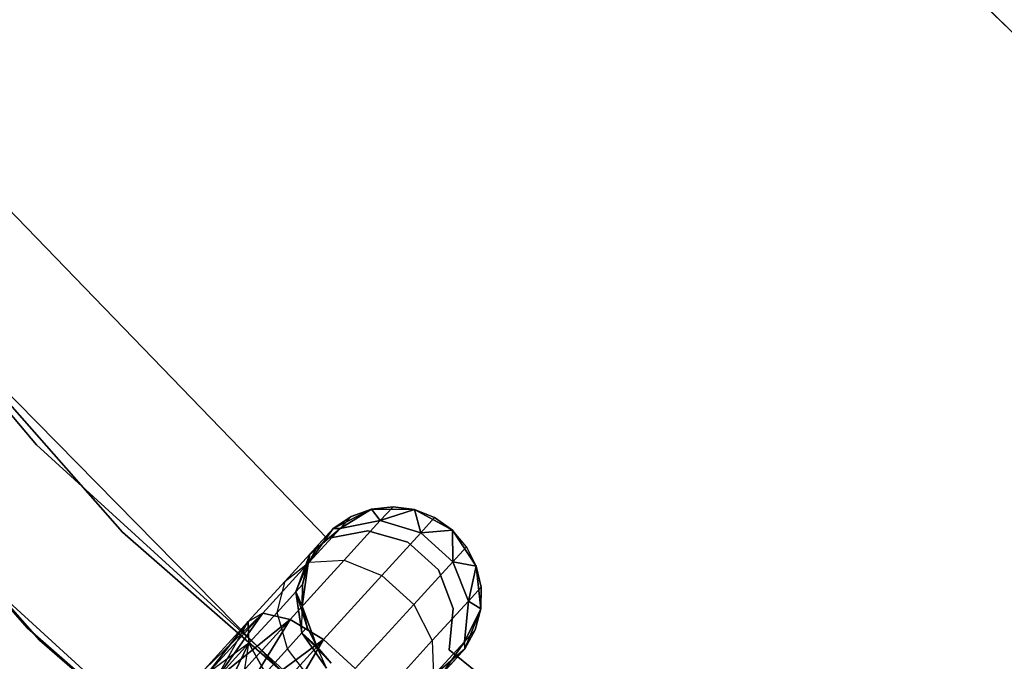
# Model space of a CAD drawing. Extents: x -91 to 91, y -91 to 262.
# Tile 31 of 256: x -44.88 to -33.93, y -45.38 to -38.25. Entities that reach past the tile are written whole.
import ezdxf

# ---------------------------------------------------------------- set-up
doc = ezdxf.new("R2010")
doc.units = 0
doc.header["$LTSCALE"] = 25.4
doc.layers.get('0').update_dxf_attribs({"linetype": 'CONTINUOUS'})

# ---------------------------------------------------------------- blocks, each defined once
blk = doc.blocks.new('ETE0_STL_1')
at = {"color": 0}
for p, q in [((-38.181, -34.187, 162.508), (-32.927, -39.273, 162.508)), ((-32.927, -39.273, 164.508), (-38.181, -34.187, 164.508)), ((-32.927, -39.273, 164.508), (-38.181, -34.187, 164.508)), ((-38.181, -34.187, 162.508), (-32.927, -39.273, 162.508)), ((-44.687, -42.978, 330.508), (-49.914, -36.777, 330.508)), ((-49.914, -36.777, 321.008), (-44.687, -42.978, 321.008)), ((-49.914, -36.777, 321.008), (-44.687, -42.978, 321.008)), ((-44.687, -42.978, 330.508), (-49.914, -36.777, 330.508)), ((-49.095, -37.864, 159.5), (-43.733, -43.948, 159.5)), ((-43.733, -43.948, 169), (-49.095, -37.864, 169)), ((-43.733, -43.948, 169), (-49.095, -37.864, 169)), ((-49.095, -37.864, 159.5), (-43.733, -43.948, 159.5)), ((-44.791, -45.011, 159.5), (-50.283, -38.78, 159.5)), ((-50.283, -38.78, 169), (-44.791, -45.011, 169)), ((-44.791, -45.011, 159.5), (-50.283, -38.78, 159.5)), ((-50.283, -38.78, 169), (-44.791, -45.011, 169)), ((-50.165, -38.933, 158.5), (-44.654, -45.148, 158.5)), ((-44.654, -45.148, 159.5), (-50.165, -38.933, 159.5)), ((-50.165, -38.933, 158.5), (-44.654, -45.148, 158.5)), ((-44.654, -45.148, 159.5), (-50.165, -38.933, 159.5)), ((-41.456, -44.018, 164.508), (-45.359, -39.984, 164.508)), ((-45.359, -39.984, 162.508), (-41.456, -44.018, 162.508)), ((-45.359, -39.984, 162.508), (-41.456, -44.018, 162.508)), ((-41.456, -44.018, 164.508), (-45.359, -39.984, 164.508)), ((-46.907, -40.467, 327.508), (-41.224, -46.243, 327.508)), ((-41.224, -46.243, 328.508), (-46.907, -40.467, 328.508)), ((-46.907, -40.467, 327.508), (-41.224, -46.243, 327.508)), ((-41.224, -46.243, 328.508), (-46.907, -40.467, 328.508)), ((-38.695, -48.443, 330.508), (-44.687, -42.978, 330.508)), ((-44.687, -42.978, 321.008), (-38.695, -48.443, 321.008)), ((-44.687, -42.978, 321.008), (-38.695, -48.443, 321.008)), ((-44.687, -42.978, 321.008), (-44.687, -42.978, 330.508)), ((-38.695, -48.443, 330.508), (-44.687, -42.978, 330.508)), ((-44.687, -42.978, 321.008), (-44.687, -42.978, 330.508)), ((-40.725, -43.665, 322.008), (-40.965, -43.69, 327.508)), ((-40.725, -43.665, 322.008), (-40.965, -43.69, 322.008)), ((-40.725, -43.665, 322.008), (-40.965, -43.69, 327.508)), ((-40.725, -43.665, 322.008), (-40.965, -43.69, 322.008)), ((-40.725, -43.665, 168.008), (-40.965, -43.69, 168.008)), ((-40.965, -43.69, 163.508), (-40.725, -43.665, 168.008)), ((-40.725, -43.665, 168.008), (-40.965, -43.69, 168.008)), ((-40.965, -43.69, 163.508), (-40.725, -43.665, 168.008)), ((-40.725, -43.665, 322.008), (-40.867, -43.819, 320.956)), ((-40.725, -43.665, 322.008), (-40.867, -43.819, 320.956)), ((-40.867, -43.819, 169.059), (-40.725, -43.665, 168.008)), ((-40.867, -43.819, 169.059), (-40.725, -43.665, 168.008)), ((-40.487, -43.697, 322.008), (-40.725, -43.665, 322.008)), ((-40.725, -43.665, 322.008), (-40.487, -43.697, 327.508)), ((-40.725, -43.665, 322.008), (-40.487, -43.697, 327.508)), ((-40.487, -43.697, 322.008), (-40.725, -43.665, 322.008)), ((-40.487, -43.697, 168.008), (-40.725, -43.665, 168.008)), ((-40.725, -43.665, 168.008), (-40.487, -43.697, 163.508)), ((-40.725, -43.665, 168.008), (-40.487, -43.697, 163.508)), ((-40.487, -43.697, 168.008), (-40.725, -43.665, 168.008)), ((-40.965, -43.69, 327.508), (-41.392, -43.906, 327.508)), ((-41.392, -43.906, 163.508), (-40.965, -43.69, 163.508)), ((-40.965, -43.69, 327.508), (-41.392, -43.906, 327.508)), ((-41.392, -43.906, 163.508), (-40.965, -43.69, 163.508)), ((-41.192, -43.772, 322.008), (-41.392, -43.906, 327.508)), ((-41.192, -43.772, 322.008), (-41.392, -43.906, 322.008)), ((-41.192, -43.772, 322.008), (-41.392, -43.906, 327.508)), ((-41.192, -43.772, 322.008), (-41.392, -43.906, 322.008)), ((-41.192, -43.772, 168.008), (-41.392, -43.906, 168.008)), ((-41.392, -43.906, 163.508), (-41.192, -43.772, 168.008)), ((-41.192, -43.772, 168.008), (-41.392, -43.906, 168.008)), ((-41.392, -43.906, 163.508), (-41.192, -43.772, 168.008)), ((-40.965, -43.69, 322.008), (-41.313, -43.905, 321.107)), ((-40.965, -43.69, 322.008), (-41.313, -43.905, 321.107)), ((-41.313, -43.905, 168.909), (-40.965, -43.69, 168.008)), ((-41.313, -43.905, 168.909), (-40.965, -43.69, 168.008)), ((-41.192, -43.772, 322.008), (-41.313, -43.905, 321.107)), ((-41.192, -43.772, 322.008), (-41.313, -43.905, 321.107)), ((-41.313, -43.905, 168.909), (-41.192, -43.772, 168.008)), ((-41.313, -43.905, 168.909), (-41.192, -43.772, 168.008)), ((-40.965, -43.69, 322.008), (-41.192, -43.772, 322.008)), ((-41.192, -43.772, 322.008), (-40.965, -43.69, 327.508)), ((-41.192, -43.772, 322.008), (-40.965, -43.69, 327.508)), ((-40.965, -43.69, 322.008), (-41.192, -43.772, 322.008)), ((-40.965, -43.69, 168.008), (-41.192, -43.772, 168.008)), ((-41.192, -43.772, 168.008), (-40.965, -43.69, 163.508)), ((-41.192, -43.772, 168.008), (-40.965, -43.69, 163.508)), ((-40.965, -43.69, 168.008), (-41.192, -43.772, 168.008)), ((-40.487, -43.697, 327.508), (-40.965, -43.69, 327.508)), ((-40.965, -43.69, 163.508), (-40.487, -43.697, 163.508)), ((-40.487, -43.697, 327.508), (-40.965, -43.69, 327.508)), ((-40.965, -43.69, 322.008), (-40.965, -43.69, 327.508)), ((-40.965, -43.69, 322.008), (-40.965, -43.69, 327.508)), ((-40.965, -43.69, 322.008), (-40.867, -43.819, 320.956)), ((-40.965, -43.69, 322.008), (-40.867, -43.819, 320.956)), ((-40.867, -43.819, 169.059), (-40.965, -43.69, 168.008)), ((-40.867, -43.819, 169.059), (-40.965, -43.69, 168.008)), ((-40.965, -43.69, 163.508), (-40.487, -43.697, 163.508)), ((-40.965, -43.69, 168.008), (-40.965, -43.69, 163.508)), ((-40.965, -43.69, 168.008), (-40.965, -43.69, 163.508)), ((-40.487, -43.697, 322.008), (-40.867, -43.819, 320.956)), ((-40.487, -43.697, 322.008), (-40.867, -43.819, 320.956)), ((-40.867, -43.819, 169.059), (-40.487, -43.697, 168.008)), ((-40.867, -43.819, 169.059), (-40.487, -43.697, 168.008)), ((-40.066, -43.926, 327.508), (-40.487, -43.697, 327.508)), ((-40.487, -43.697, 163.508), (-40.066, -43.926, 163.508)), ((-40.066, -43.926, 327.508), (-40.487, -43.697, 327.508)), ((-40.263, -43.786, 322.008), (-40.487, -43.697, 327.508)), ((-40.263, -43.786, 322.008), (-40.487, -43.697, 322.008)), ((-40.487, -43.697, 322.008), (-40.487, -43.697, 327.508)), ((-40.263, -43.786, 322.008), (-40.487, -43.697, 327.508)), ((-40.487, -43.697, 322.008), (-40.487, -43.697, 327.508)), ((-40.487, -43.697, 322.008), (-40.415, -43.953, 320.871)), ((-40.263, -43.786, 322.008), (-40.487, -43.697, 322.008)), ((-40.487, -43.697, 322.008), (-40.415, -43.953, 320.871)), ((-40.415, -43.953, 169.145), (-40.487, -43.697, 168.008)), ((-40.415, -43.953, 169.145), (-40.487, -43.697, 168.008)), ((-40.263, -43.786, 168.008), (-40.487, -43.697, 168.008)), ((-40.487, -43.697, 163.508), (-40.066, -43.926, 163.508)), ((-40.487, -43.697, 163.508), (-40.263, -43.786, 168.008)), ((-40.487, -43.697, 168.008), (-40.487, -43.697, 163.508)), ((-40.487, -43.697, 168.008), (-40.487, -43.697, 163.508)), ((-40.263, -43.786, 168.008), (-40.487, -43.697, 168.008)), ((-40.487, -43.697, 163.508), (-40.263, -43.786, 168.008)), ((-40.867, -43.819, 320.956), (-41.313, -43.905, 321.107)), ((-40.867, -43.819, 320.956), (-41.313, -43.905, 321.107)), ((-41.313, -43.905, 168.909), (-40.867, -43.819, 169.059)), ((-41.313, -43.905, 168.909), (-40.867, -43.819, 169.059)), ((-40.867, -43.819, 320.956), (-41.268, -44.259, 320.064)), ((-40.867, -43.819, 320.956), (-41.268, -44.259, 320.064)), ((-41.268, -44.259, 169.951), (-40.867, -43.819, 169.059)), ((-41.268, -44.259, 169.951), (-40.867, -43.819, 169.059)), ((-40.415, -43.953, 320.871), (-40.867, -43.819, 320.956)), ((-40.415, -43.953, 320.871), (-40.867, -43.819, 320.956)), ((-40.867, -43.819, 169.059), (-40.415, -43.953, 169.145)), ((-40.867, -43.819, 169.059), (-40.415, -43.953, 169.145)), ((-40.263, -43.786, 322.008), (-40.415, -43.953, 320.871)), ((-40.263, -43.786, 322.008), (-40.415, -43.953, 320.871)), ((-40.415, -43.953, 169.145), (-40.263, -43.786, 168.008)), ((-40.415, -43.953, 169.145), (-40.263, -43.786, 168.008)), ((-40.066, -43.926, 327.508), (-40.263, -43.786, 322.008)), ((-40.066, -43.926, 322.008), (-40.263, -43.786, 322.008)), ((-40.066, -43.926, 327.508), (-40.263, -43.786, 322.008)), ((-40.066, -43.926, 322.008), (-40.263, -43.786, 322.008)), ((-40.066, -43.926, 168.008), (-40.263, -43.786, 168.008)), ((-40.263, -43.786, 168.008), (-40.066, -43.926, 163.508)), ((-40.066, -43.926, 168.008), (-40.263, -43.786, 168.008)), ((-40.263, -43.786, 168.008), (-40.066, -43.926, 163.508)), ((-43.733, -43.948, 159.5), (-37.623, -49.28, 159.5)), ((-37.623, -49.28, 169), (-43.733, -43.948, 169)), ((-43.733, -43.948, 169), (-43.733, -43.948, 159.5)), ((-43.733, -43.948, 169), (-43.733, -43.948, 159.5)), ((-37.623, -49.28, 169), (-43.733, -43.948, 169)), ((-43.733, -43.948, 159.5), (-37.623, -49.28, 159.5)), ((-41.392, -43.906, 327.508), (-41.67, -44.296, 327.508)), ((-41.67, -44.296, 163.508), (-41.392, -43.906, 163.508)), ((-41.392, -43.906, 327.508), (-41.67, -44.296, 327.508)), ((-41.67, -44.296, 163.508), (-41.392, -43.906, 163.508)), ((-41.313, -43.905, 321.107), (-41.657, -44.282, 320.343)), ((-41.313, -43.905, 321.107), (-41.657, -44.282, 320.343)), ((-41.657, -44.282, 169.673), (-41.313, -43.905, 168.909)), ((-41.657, -44.282, 169.673), (-41.313, -43.905, 168.909)), ((-41.313, -43.905, 321.107), (-41.651, -44.19, 321.288)), ((-41.313, -43.905, 321.107), (-41.651, -44.19, 321.288)), ((-41.651, -44.19, 168.727), (-41.313, -43.905, 168.909)), ((-41.651, -44.19, 168.727), (-41.313, -43.905, 168.909)), ((-41.392, -43.906, 322.008), (-41.651, -44.19, 321.288)), ((-41.392, -43.906, 322.008), (-41.651, -44.19, 321.288)), ((-41.651, -44.19, 168.727), (-41.392, -43.906, 168.008)), ((-41.651, -44.19, 168.727), (-41.392, -43.906, 168.008)), ((-41.555, -44.084, 322.008), (-41.392, -43.906, 327.508)), ((-41.555, -44.084, 322.008), (-41.392, -43.906, 327.508)), ((-41.555, -44.084, 168.008), (-41.392, -43.906, 163.508)), ((-41.555, -44.084, 168.008), (-41.392, -43.906, 163.508)), ((-41.004, -43.931, 164.508), (-41.456, -44.018, 164.508)), ((-41.456, -44.018, 162.508), (-41.004, -43.931, 162.508)), ((-41.456, -44.018, 162.508), (-41.004, -43.931, 162.508)), ((-41.004, -43.931, 164.508), (-41.456, -44.018, 164.508)), ((-41.392, -43.906, 322.008), (-41.313, -43.905, 321.107)), ((-41.392, -43.906, 322.008), (-41.313, -43.905, 321.107)), ((-41.313, -43.905, 168.909), (-41.392, -43.906, 168.008)), ((-41.313, -43.905, 168.909), (-41.392, -43.906, 168.008)), ((-41.392, -43.906, 322.008), (-41.392, -43.906, 327.508)), ((-41.392, -43.906, 322.008), (-41.392, -43.906, 327.508)), ((-41.392, -43.906, 168.008), (-41.392, -43.906, 163.508)), ((-41.392, -43.906, 168.008), (-41.392, -43.906, 163.508)), ((-40.56, -44.057, 164.508), (-41.004, -43.931, 164.508)), ((-41.004, -43.931, 164.508), (-41.004, -43.931, 162.508)), ((-41.004, -43.931, 162.508), (-40.56, -44.057, 162.508)), ((-41.004, -43.931, 164.508), (-41.004, -43.931, 162.508)), ((-41.004, -43.931, 162.508), (-40.56, -44.057, 162.508)), ((-40.56, -44.057, 164.508), (-41.004, -43.931, 164.508)), ((-40.415, -43.953, 320.871), (-40.849, -44.429, 319.907)), ((-40.415, -43.953, 320.871), (-40.849, -44.429, 319.907)), ((-40.849, -44.429, 170.108), (-40.415, -43.953, 169.145)), ((-40.849, -44.429, 170.108), (-40.415, -43.953, 169.145)), ((-40.066, -43.926, 322.008), (-40.415, -43.953, 320.871)), ((-40.066, -43.926, 322.008), (-40.415, -43.953, 320.871)), ((-40.415, -43.953, 169.145), (-40.066, -43.926, 168.008)), ((-40.415, -43.953, 169.145), (-40.066, -43.926, 168.008)), ((-40.061, -44.276, 320.871), (-40.415, -43.953, 320.871)), ((-40.061, -44.276, 320.871), (-40.415, -43.953, 320.871)), ((-40.415, -43.953, 169.145), (-40.061, -44.276, 169.145)), ((-40.415, -43.953, 169.145), (-40.061, -44.276, 169.145)), ((-39.8, -44.324, 327.508), (-40.066, -43.926, 327.508)), ((-40.066, -43.926, 163.508), (-39.8, -44.324, 163.508)), ((-39.909, -44.109, 322.008), (-40.066, -43.926, 327.508)), ((-39.8, -44.324, 327.508), (-40.066, -43.926, 327.508)), ((-39.909, -44.109, 322.008), (-40.066, -43.926, 327.508)), ((-39.909, -44.109, 322.008), (-40.066, -43.926, 322.008)), ((-40.066, -43.926, 322.008), (-40.066, -43.926, 327.508)), ((-40.066, -43.926, 322.008), (-40.066, -43.926, 327.508)), ((-40.066, -43.926, 322.008), (-40.061, -44.276, 320.871)), ((-39.909, -44.109, 322.008), (-40.066, -43.926, 322.008)), ((-40.066, -43.926, 322.008), (-40.061, -44.276, 320.871)), ((-40.061, -44.276, 169.145), (-40.066, -43.926, 168.008)), ((-40.061, -44.276, 169.145), (-40.066, -43.926, 168.008)), ((-39.909, -44.109, 168.008), (-40.066, -43.926, 168.008)), ((-40.066, -43.926, 168.008), (-40.066, -43.926, 163.508)), ((-40.066, -43.926, 168.008), (-40.066, -43.926, 163.508)), ((-39.909, -44.109, 168.008), (-40.066, -43.926, 168.008)), ((-39.909, -44.109, 168.008), (-40.066, -43.926, 163.508)), ((-39.909, -44.109, 168.008), (-40.066, -43.926, 163.508)), ((-40.066, -43.926, 163.508), (-39.8, -44.324, 163.508)), ((-45.768, -44.018, 330.508), (-39.631, -49.615, 330.508)), ((-39.631, -49.615, 321.008), (-45.768, -44.018, 321.008)), ((-45.768, -44.018, 330.508), (-39.631, -49.615, 330.508)), ((-39.631, -49.615, 321.008), (-45.768, -44.018, 321.008)), ((-41.555, -44.084, 322.008), (-41.67, -44.296, 327.508)), ((-41.555, -44.084, 322.008), (-41.67, -44.296, 322.008)), ((-41.555, -44.084, 322.008), (-41.67, -44.296, 327.508)), ((-41.555, -44.084, 322.008), (-41.67, -44.296, 322.008)), ((-41.555, -44.084, 168.008), (-41.67, -44.296, 168.008)), ((-41.67, -44.296, 163.508), (-41.555, -44.084, 168.008)), ((-41.555, -44.084, 168.008), (-41.67, -44.296, 168.008)), ((-41.67, -44.296, 163.508), (-41.555, -44.084, 168.008)), ((-41.555, -44.084, 322.008), (-41.651, -44.19, 321.288)), ((-41.555, -44.084, 322.008), (-41.651, -44.19, 321.288)), ((-41.651, -44.19, 168.727), (-41.555, -44.084, 168.008)), ((-41.651, -44.19, 168.727), (-41.555, -44.084, 168.008)), ((-41.456, -44.018, 164.508), (-41.456, -44.018, 162.508)), ((-41.456, -44.018, 164.508), (-41.456, -44.018, 162.508)), ((-40.22, -44.367, 164.508), (-40.56, -44.057, 164.508)), ((-40.56, -44.057, 164.508), (-40.56, -44.057, 162.508)), ((-40.56, -44.057, 162.508), (-40.22, -44.367, 162.508)), ((-40.56, -44.057, 164.508), (-40.56, -44.057, 162.508)), ((-40.56, -44.057, 162.508), (-40.22, -44.367, 162.508)), ((-40.22, -44.367, 164.508), (-40.56, -44.057, 164.508)), ((-39.909, -44.109, 322.008), (-40.061, -44.276, 320.871)), ((-39.909, -44.109, 322.008), (-40.061, -44.276, 320.871)), ((-40.061, -44.276, 169.145), (-39.909, -44.109, 168.008)), ((-40.061, -44.276, 169.145), (-39.909, -44.109, 168.008)), ((-39.8, -44.324, 322.008), (-39.909, -44.109, 322.008)), ((-39.909, -44.109, 322.008), (-39.8, -44.324, 327.508)), ((-39.909, -44.109, 322.008), (-39.8, -44.324, 327.508)), ((-39.8, -44.324, 322.008), (-39.909, -44.109, 322.008)), ((-39.8, -44.324, 168.008), (-39.909, -44.109, 168.008)), ((-39.909, -44.109, 168.008), (-39.8, -44.324, 163.508)), ((-39.909, -44.109, 168.008), (-39.8, -44.324, 163.508)), ((-39.8, -44.324, 168.008), (-39.909, -44.109, 168.008)), ((-41.651, -44.19, 321.288), (-41.926, -44.491, 320.679)), ((-41.651, -44.19, 321.288), (-41.926, -44.491, 320.679)), ((-41.926, -44.491, 169.337), (-41.651, -44.19, 168.727)), ((-41.926, -44.491, 169.337), (-41.651, -44.19, 168.727)), ((-41.651, -44.19, 321.288), (-41.805, -44.61, 321.46)), ((-41.651, -44.19, 321.288), (-41.805, -44.61, 321.46)), ((-41.805, -44.61, 168.556), (-41.651, -44.19, 168.727)), ((-41.805, -44.61, 168.556), (-41.651, -44.19, 168.727)), ((-41.731, -44.529, 322.008), (-41.651, -44.19, 321.288)), ((-41.731, -44.529, 322.008), (-41.651, -44.19, 321.288)), ((-41.67, -44.296, 322.008), (-41.651, -44.19, 321.288)), ((-41.67, -44.296, 322.008), (-41.651, -44.19, 321.288)), ((-41.651, -44.19, 168.727), (-41.67, -44.296, 168.008)), ((-41.651, -44.19, 168.727), (-41.67, -44.296, 168.008)), ((-41.657, -44.282, 320.343), (-42.172, -44.846, 319.832)), ((-41.657, -44.282, 320.343), (-42.172, -44.846, 319.832)), ((-42.172, -44.846, 170.183), (-41.657, -44.282, 169.673)), ((-42.172, -44.846, 170.183), (-41.657, -44.282, 169.673)), ((-41.926, -44.491, 320.679), (-41.657, -44.282, 320.343)), ((-41.926, -44.491, 320.679), (-41.657, -44.282, 320.343)), ((-41.926, -44.491, 169.337), (-41.657, -44.282, 169.673)), ((-41.926, -44.491, 169.337), (-41.657, -44.282, 169.673)), ((-41.268, -44.259, 320.064), (-41.869, -44.918, 319.468)), ((-41.268, -44.259, 320.064), (-41.869, -44.918, 319.468)), ((-41.869, -44.918, 170.547), (-41.268, -44.259, 169.951)), ((-41.869, -44.918, 170.547), (-41.268, -44.259, 169.951)), ((-41.805, -44.61, 168.556), (-41.67, -44.296, 168.008)), ((-41.805, -44.61, 168.556), (-41.67, -44.296, 168.008)), ((-41.67, -44.296, 327.508), (-41.735, -44.77, 327.508)), ((-41.735, -44.77, 163.508), (-41.67, -44.296, 163.508)), ((-41.67, -44.296, 327.508), (-41.735, -44.77, 327.508)), ((-41.735, -44.77, 163.508), (-41.67, -44.296, 163.508)), ((-41.67, -44.296, 322.008), (-41.731, -44.529, 322.008)), ((-41.731, -44.529, 322.008), (-41.67, -44.296, 327.508)), ((-41.731, -44.529, 322.008), (-41.67, -44.296, 327.508)), ((-41.67, -44.296, 322.008), (-41.731, -44.529, 322.008)), ((-41.67, -44.296, 168.008), (-41.731, -44.529, 168.008)), ((-41.731, -44.529, 168.008), (-41.67, -44.296, 163.508)), ((-41.731, -44.529, 168.008), (-41.67, -44.296, 163.508)), ((-41.67, -44.296, 168.008), (-41.731, -44.529, 168.008)), ((-41.67, -44.296, 322.008), (-41.67, -44.296, 327.508)), ((-41.67, -44.296, 322.008), (-41.67, -44.296, 327.508)), ((-41.67, -44.296, 168.008), (-41.67, -44.296, 163.508)), ((-41.67, -44.296, 168.008), (-41.67, -44.296, 163.508)), ((-41.657, -44.282, 320.343), (-41.268, -44.259, 320.064)), ((-41.657, -44.282, 320.343), (-41.268, -44.259, 320.064)), ((-41.657, -44.282, 169.673), (-41.268, -44.259, 169.951)), ((-41.657, -44.282, 169.673), (-41.268, -44.259, 169.951)), ((-41.268, -44.259, 320.064), (-40.849, -44.429, 319.907)), ((-41.268, -44.259, 320.064), (-40.849, -44.429, 319.907)), ((-41.268, -44.259, 169.951), (-40.849, -44.429, 170.108)), ((-41.268, -44.259, 169.951), (-40.849, -44.429, 170.108)), ((-40.061, -44.276, 320.871), (-40.496, -44.751, 319.907)), ((-40.061, -44.276, 320.871), (-40.496, -44.751, 319.907)), ((-40.496, -44.751, 170.108), (-40.061, -44.276, 169.145)), ((-40.496, -44.751, 170.108), (-40.061, -44.276, 169.145)), ((-39.8, -44.324, 322.008), (-40.061, -44.276, 320.871)), ((-39.8, -44.324, 322.008), (-40.061, -44.276, 320.871)), ((-39.887, -44.713, 320.956), (-40.061, -44.276, 320.871)), ((-39.887, -44.713, 320.956), (-40.061, -44.276, 320.871)), ((-40.061, -44.276, 169.145), (-39.8, -44.324, 168.008)), ((-40.061, -44.276, 169.145), (-39.8, -44.324, 168.008)), ((-40.061, -44.276, 169.145), (-39.887, -44.713, 169.059)), ((-40.061, -44.276, 169.145), (-39.887, -44.713, 169.059)), ((-39.8, -44.324, 322.008), (-39.887, -44.713, 320.956)), ((-39.8, -44.324, 322.008), (-39.887, -44.713, 320.956)), ((-39.887, -44.713, 169.059), (-39.8, -44.324, 168.008)), ((-39.887, -44.713, 169.059), (-39.8, -44.324, 168.008)), ((-39.749, -44.8, 327.508), (-39.8, -44.324, 327.508)), ((-39.8, -44.324, 163.508), (-39.749, -44.8, 163.508)), ((-39.746, -44.559, 322.008), (-39.8, -44.324, 327.508)), ((-39.749, -44.8, 327.508), (-39.8, -44.324, 327.508)), ((-39.746, -44.559, 322.008), (-39.8, -44.324, 322.008)), ((-39.8, -44.324, 322.008), (-39.8, -44.324, 327.508)), ((-39.746, -44.559, 322.008), (-39.8, -44.324, 327.508)), ((-39.8, -44.324, 322.008), (-39.8, -44.324, 327.508)), ((-39.746, -44.559, 322.008), (-39.8, -44.324, 322.008)), ((-39.746, -44.559, 168.008), (-39.8, -44.324, 168.008)), ((-39.8, -44.324, 163.508), (-39.746, -44.559, 168.008)), ((-39.8, -44.324, 163.508), (-39.749, -44.8, 163.508)), ((-39.8, -44.324, 168.008), (-39.8, -44.324, 163.508)), ((-39.8, -44.324, 168.008), (-39.8, -44.324, 163.508)), ((-39.746, -44.559, 168.008), (-39.8, -44.324, 168.008)), ((-39.8, -44.324, 163.508), (-39.746, -44.559, 168.008)), ((-40.849, -44.429, 319.907), (-41.499, -45.141, 319.263)), ((-40.849, -44.429, 319.907), (-41.499, -45.141, 319.263)), ((-41.499, -45.141, 170.752), (-40.849, -44.429, 170.108)), ((-41.499, -45.141, 170.752), (-40.849, -44.429, 170.108)), ((-40.849, -44.429, 319.907), (-40.496, -44.751, 319.907)), ((-40.849, -44.429, 319.907), (-40.496, -44.751, 319.907)), ((-40.849, -44.429, 170.108), (-40.496, -44.751, 170.108)), ((-40.849, -44.429, 170.108), (-40.496, -44.751, 170.108)), ((-40.056, -44.797, 164.508), (-40.22, -44.367, 164.508)), ((-40.22, -44.367, 164.508), (-40.22, -44.367, 162.508)), ((-40.22, -44.367, 162.508), (-40.056, -44.797, 162.508)), ((-40.22, -44.367, 164.508), (-40.22, -44.367, 162.508)), ((-40.22, -44.367, 162.508), (-40.056, -44.797, 162.508)), ((-40.056, -44.797, 164.508), (-40.22, -44.367, 164.508)), ((-41.926, -44.491, 320.679), (-42.337, -44.941, 320.271)), ((-41.926, -44.491, 320.679), (-42.337, -44.941, 320.271)), ((-42.337, -44.941, 169.744), (-41.926, -44.491, 169.337)), ((-42.337, -44.941, 169.744), (-41.926, -44.491, 169.337)), ((-42.014, -44.839, 320.995), (-41.926, -44.491, 320.679)), ((-42.014, -44.839, 320.995), (-41.926, -44.491, 320.679)), ((-42.014, -44.839, 169.02), (-41.926, -44.491, 169.337)), ((-42.014, -44.839, 169.02), (-41.926, -44.491, 169.337)), ((-41.731, -44.529, 322.008), (-41.805, -44.61, 321.46)), ((-41.731, -44.529, 322.008), (-41.805, -44.61, 321.46)), ((-41.805, -44.61, 168.556), (-41.731, -44.529, 168.008)), ((-41.805, -44.61, 168.556), (-41.731, -44.529, 168.008)), ((-41.731, -44.529, 322.008), (-41.735, -44.77, 327.508)), ((-41.731, -44.529, 322.008), (-41.735, -44.77, 322.008)), ((-41.731, -44.529, 322.008), (-41.735, -44.77, 327.508)), ((-41.731, -44.529, 322.008), (-41.735, -44.77, 322.008)), ((-41.731, -44.529, 168.008), (-41.735, -44.77, 168.008)), ((-41.735, -44.77, 163.508), (-41.731, -44.529, 168.008)), ((-41.731, -44.529, 168.008), (-41.735, -44.77, 168.008)), ((-41.735, -44.77, 163.508), (-41.731, -44.529, 168.008)), ((-41.805, -44.61, 321.46), (-42.014, -44.839, 320.995)), ((-41.805, -44.61, 321.46), (-42.014, -44.839, 320.995)), ((-42.014, -44.839, 169.02), (-41.805, -44.61, 168.556)), ((-42.014, -44.839, 169.02), (-41.805, -44.61, 168.556)), ((-41.68, -45.005, 322.008), (-41.805, -44.61, 321.46)), ((-41.805, -44.61, 321.46), (-41.738, -45.068, 321.581)), ((-41.735, -44.77, 322.008), (-41.805, -44.61, 321.46)), ((-41.68, -45.005, 322.008), (-41.805, -44.61, 321.46)), ((-41.735, -44.77, 322.008), (-41.805, -44.61, 321.46)), ((-41.805, -44.61, 321.46), (-41.738, -45.068, 321.581)), ((-41.738, -45.068, 168.434), (-41.805, -44.61, 168.556)), ((-41.805, -44.61, 168.556), (-41.735, -44.77, 168.008)), ((-41.805, -44.61, 168.556), (-41.735, -44.77, 168.008)), ((-41.738, -45.068, 168.434), (-41.805, -44.61, 168.556)), ((-39.746, -44.559, 322.008), (-39.887, -44.713, 320.956)), ((-39.746, -44.559, 322.008), (-39.887, -44.713, 320.956)), ((-39.887, -44.713, 169.059), (-39.746, -44.559, 168.008)), ((-39.887, -44.713, 169.059), (-39.746, -44.559, 168.008)), ((-39.749, -44.8, 322.008), (-39.746, -44.559, 322.008)), ((-39.746, -44.559, 322.008), (-39.749, -44.8, 327.508)), ((-39.746, -44.559, 322.008), (-39.749, -44.8, 327.508)), ((-39.749, -44.8, 322.008), (-39.746, -44.559, 322.008)), ((-39.749, -44.8, 168.008), (-39.746, -44.559, 168.008)), ((-39.746, -44.559, 168.008), (-39.749, -44.8, 163.508)), ((-39.746, -44.559, 168.008), (-39.749, -44.8, 163.508)), ((-39.749, -44.8, 168.008), (-39.746, -44.559, 168.008)), ((-40.496, -44.751, 319.907), (-41.145, -45.463, 319.263)), ((-40.496, -44.751, 319.907), (-41.145, -45.463, 319.263)), ((-41.145, -45.463, 170.752), (-40.496, -44.751, 170.108)), ((-41.145, -45.463, 170.752), (-40.496, -44.751, 170.108)), ((-40.496, -44.751, 319.907), (-40.289, -45.153, 320.064)), ((-40.496, -44.751, 319.907), (-40.289, -45.153, 320.064)), ((-40.496, -44.751, 170.108), (-40.289, -45.153, 169.951)), ((-40.496, -44.751, 170.108), (-40.289, -45.153, 169.951)), ((-39.887, -44.713, 320.956), (-40.289, -45.153, 320.064)), ((-39.887, -44.713, 320.956), (-40.289, -45.153, 320.064)), ((-40.289, -45.153, 169.951), (-39.887, -44.713, 169.059)), ((-40.289, -45.153, 169.951), (-39.887, -44.713, 169.059)), ((-39.931, -45.165, 321.107), (-39.887, -44.713, 320.956)), ((-39.931, -45.165, 321.107), (-39.887, -44.713, 320.956)), ((-39.887, -44.713, 169.059), (-39.931, -45.165, 168.909)), ((-39.887, -44.713, 169.059), (-39.931, -45.165, 168.909)), ((-39.749, -44.8, 322.008), (-39.887, -44.713, 320.956)), ((-39.749, -44.8, 322.008), (-39.887, -44.713, 320.956)), ((-39.887, -44.713, 169.059), (-39.749, -44.8, 168.008)), ((-39.887, -44.713, 169.059), (-39.749, -44.8, 168.008)), ((-42.172, -44.846, 319.832), (-42.822, -45.473, 319.887)), ((-42.172, -44.846, 319.832), (-42.822, -45.473, 319.887)), ((-42.822, -45.473, 170.128), (-42.172, -44.846, 170.183)), ((-42.822, -45.473, 170.128), (-42.172, -44.846, 170.183)), ((-42.172, -44.846, 319.832), (-42.779, -45.512, 319.653)), ((-42.172, -44.846, 319.832), (-42.779, -45.512, 319.653)), ((-42.779, -45.512, 170.362), (-42.172, -44.846, 170.183)), ((-42.779, -45.512, 170.362), (-42.172, -44.846, 170.183)), ((-42.172, -44.846, 319.832), (-42.696, -45.587, 319.44)), ((-42.172, -44.846, 319.832), (-42.696, -45.587, 319.44)), ((-42.696, -45.587, 170.576), (-42.172, -44.846, 170.183)), ((-42.696, -45.587, 170.576), (-42.172, -44.846, 170.183)), ((-42.337, -44.941, 320.271), (-42.172, -44.846, 319.832)), ((-42.337, -44.941, 320.271), (-42.172, -44.846, 319.832)), ((-42.172, -44.846, 170.183), (-42.337, -44.941, 169.744)), ((-42.172, -44.846, 170.183), (-42.337, -44.941, 169.744)), ((-42.014, -44.839, 320.995), (-42.327, -45.182, 320.685)), ((-42.014, -44.839, 320.995), (-42.327, -45.182, 320.685)), ((-42.327, -45.182, 169.331), (-42.014, -44.839, 169.02)), ((-42.327, -45.182, 169.331), (-42.014, -44.839, 169.02)), ((-42.172, -44.846, 319.832), (-41.869, -44.918, 319.468)), ((-42.172, -44.846, 319.832), (-41.869, -44.918, 319.468)), ((-41.869, -44.918, 170.547), (-42.172, -44.846, 170.183)), ((-41.869, -44.918, 170.547), (-42.172, -44.846, 170.183)), ((-41.9, -45.246, 321.22), (-42.014, -44.839, 320.995)), ((-41.9, -45.246, 321.22), (-42.014, -44.839, 320.995)), ((-41.9, -45.246, 168.796), (-42.014, -44.839, 169.02)), ((-41.9, -45.246, 168.796), (-42.014, -44.839, 169.02)), ((-41.738, -45.068, 168.434), (-41.735, -44.77, 168.008)), ((-41.738, -45.068, 168.434), (-41.735, -44.77, 168.008)), ((-41.735, -44.77, 327.508), (-41.572, -45.22, 327.508)), ((-41.572, -45.22, 163.508), (-41.735, -44.77, 163.508)), ((-41.735, -44.77, 322.008), (-41.735, -44.77, 327.508)), ((-41.735, -44.77, 322.008), (-41.735, -44.77, 327.508)), ((-41.735, -44.77, 322.008), (-41.68, -45.005, 322.008)), ((-41.68, -45.005, 322.008), (-41.735, -44.77, 327.508)), ((-41.68, -45.005, 322.008), (-41.735, -44.77, 327.508)), ((-41.735, -44.77, 327.508), (-41.572, -45.22, 327.508)), ((-41.735, -44.77, 322.008), (-41.68, -45.005, 322.008)), ((-41.735, -44.77, 168.008), (-41.68, -45.005, 168.008)), ((-41.68, -45.005, 168.008), (-41.735, -44.77, 163.508)), ((-41.572, -45.22, 163.508), (-41.735, -44.77, 163.508)), ((-41.68, -45.005, 168.008), (-41.735, -44.77, 163.508)), ((-41.735, -44.77, 168.008), (-41.68, -45.005, 168.008)), ((-41.735, -44.77, 168.008), (-41.735, -44.77, 163.508)), ((-41.735, -44.77, 168.008), (-41.735, -44.77, 163.508)), ((-40.101, -45.256, 164.508), (-40.056, -44.797, 164.508)), ((-40.056, -44.797, 162.508), (-40.101, -45.256, 162.508)), ((-40.056, -44.797, 162.508), (-40.101, -45.256, 162.508)), ((-40.101, -45.256, 164.508), (-40.056, -44.797, 164.508)), ((-40.056, -44.797, 164.508), (-40.056, -44.797, 162.508)), ((-40.056, -44.797, 164.508), (-40.056, -44.797, 162.508)), ((-39.749, -44.8, 322.008), (-39.931, -45.165, 321.107)), ((-39.749, -44.8, 322.008), (-39.931, -45.165, 321.107)), ((-39.931, -45.165, 168.909), (-39.749, -44.8, 168.008)), ((-39.931, -45.165, 168.909), (-39.749, -44.8, 168.008)), ((-39.926, -45.245, 327.508), (-39.749, -44.8, 327.508)), ((-39.749, -44.8, 163.508), (-39.926, -45.245, 163.508)), ((-39.926, -45.245, 327.508), (-39.749, -44.8, 327.508)), ((-39.749, -44.8, 163.508), (-39.926, -45.245, 163.508)), ((-39.811, -45.033, 322.008), (-39.749, -44.8, 327.508)), ((-39.811, -45.033, 322.008), (-39.749, -44.8, 322.008)), ((-39.811, -45.033, 322.008), (-39.749, -44.8, 327.508)), ((-39.811, -45.033, 322.008), (-39.749, -44.8, 322.008)), ((-39.811, -45.033, 168.008), (-39.749, -44.8, 168.008)), ((-39.749, -44.8, 163.508), (-39.811, -45.033, 168.008)), ((-39.811, -45.033, 168.008), (-39.749, -44.8, 168.008)), ((-39.749, -44.8, 163.508), (-39.811, -45.033, 168.008)), ((-39.749, -44.8, 322.008), (-39.749, -44.8, 327.508)), ((-39.749, -44.8, 322.008), (-39.749, -44.8, 327.508)), ((-39.749, -44.8, 168.008), (-39.749, -44.8, 163.508)), ((-39.749, -44.8, 168.008), (-39.749, -44.8, 163.508)), ((-42.337, -44.941, 320.271), (-42.822, -45.473, 320.128)), ((-42.337, -44.941, 320.271), (-42.822, -45.473, 319.887)), ((-42.337, -44.941, 320.271), (-42.822, -45.473, 320.128)), ((-42.337, -44.941, 320.271), (-42.822, -45.473, 319.887)), ((-42.822, -45.473, 170.128), (-42.337, -44.941, 169.744)), ((-42.822, -45.473, 169.887), (-42.337, -44.941, 169.744)), ((-42.822, -45.473, 169.887), (-42.337, -44.941, 169.744)), ((-42.822, -45.473, 170.128), (-42.337, -44.941, 169.744)), ((-42.337, -44.941, 320.271), (-42.779, -45.512, 320.362)), ((-42.337, -44.941, 320.271), (-42.779, -45.512, 320.362)), ((-42.779, -45.512, 169.653), (-42.337, -44.941, 169.744)), ((-42.779, -45.512, 169.653), (-42.337, -44.941, 169.744)), ((-41.869, -44.918, 319.468), (-42.696, -45.587, 319.44)), ((-41.869, -44.918, 319.468), (-42.696, -45.587, 319.44)), ((-42.696, -45.587, 170.576), (-41.869, -44.918, 170.547)), ((-42.696, -45.587, 170.576), (-41.869, -44.918, 170.547)), ((-42.696, -45.587, 169.44), (-42.337, -44.941, 169.744)), ((-42.696, -45.587, 169.44), (-42.337, -44.941, 169.744)), ((-41.869, -44.918, 319.468), (-42.578, -45.695, 319.259)), ((-41.869, -44.918, 319.468), (-42.578, -45.695, 319.259)), ((-42.578, -45.695, 170.756), (-41.869, -44.918, 170.547)), ((-42.578, -45.695, 170.756), (-41.869, -44.918, 170.547)), ((-41.869, -44.918, 319.468), (-42.432, -45.829, 319.122)), ((-41.869, -44.918, 319.468), (-42.432, -45.829, 319.122)), ((-42.432, -45.829, 170.893), (-41.869, -44.918, 170.547)), ((-42.432, -45.829, 170.893), (-41.869, -44.918, 170.547)), ((-42.327, -45.182, 320.685), (-42.337, -44.941, 320.271)), ((-42.327, -45.182, 320.685), (-42.337, -44.941, 320.271)), ((-42.337, -44.941, 169.744), (-42.327, -45.182, 169.331)), ((-42.337, -44.941, 169.744), (-42.327, -45.182, 169.331)), ((-41.869, -44.918, 319.468), (-41.499, -45.141, 319.263)), ((-41.869, -44.918, 319.468), (-41.499, -45.141, 319.263)), ((-41.499, -45.141, 170.752), (-41.869, -44.918, 170.547)), ((-41.499, -45.141, 170.752), (-41.869, -44.918, 170.547)), ((-38.533, -50.473, 159.5), (-44.791, -45.011, 159.5)), ((-44.791, -45.011, 169), (-38.533, -50.473, 169)), ((-44.791, -45.011, 159.5), (-44.791, -45.011, 169)), ((-38.533, -50.473, 159.5), (-44.791, -45.011, 159.5)), ((-44.791, -45.011, 169), (-38.533, -50.473, 169)), ((-44.791, -45.011, 159.5), (-44.791, -45.011, 169)), ((-41.738, -45.068, 321.581), (-41.9, -45.246, 321.22)), ((-41.738, -45.068, 321.581), (-41.9, -45.246, 321.22)), ((-41.9, -45.246, 168.796), (-41.738, -45.068, 168.434)), ((-41.9, -45.246, 168.796), (-41.738, -45.068, 168.434)), ((-41.68, -45.005, 322.008), (-41.738, -45.068, 321.581)), ((-41.68, -45.005, 322.008), (-41.738, -45.068, 321.581)), ((-41.738, -45.068, 168.434), (-41.68, -45.005, 168.008)), ((-41.738, -45.068, 168.434), (-41.68, -45.005, 168.008)), ((-41.738, -45.068, 321.581), (-41.466, -45.459, 321.625)), ((-41.414, -45.403, 322.008), (-41.738, -45.068, 321.581)), ((-41.572, -45.22, 322.008), (-41.738, -45.068, 321.581)), ((-41.414, -45.403, 322.008), (-41.738, -45.068, 321.581)), ((-41.572, -45.22, 322.008), (-41.738, -45.068, 321.581)), ((-41.738, -45.068, 321.581), (-41.466, -45.459, 321.625)), ((-41.466, -45.459, 168.39), (-41.738, -45.068, 168.434)), ((-41.738, -45.068, 168.434), (-41.572, -45.22, 168.008)), ((-41.738, -45.068, 168.434), (-41.572, -45.22, 168.008)), ((-41.466, -45.459, 168.39), (-41.738, -45.068, 168.434)), ((-41.68, -45.005, 322.008), (-41.572, -45.22, 327.508)), ((-41.68, -45.005, 322.008), (-41.572, -45.22, 327.508)), ((-41.68, -45.005, 322.008), (-41.572, -45.22, 322.008)), ((-41.68, -45.005, 322.008), (-41.572, -45.22, 322.008)), ((-41.68, -45.005, 168.008), (-41.572, -45.22, 168.008)), ((-41.572, -45.22, 163.508), (-41.68, -45.005, 168.008)), ((-41.68, -45.005, 168.008), (-41.572, -45.22, 168.008)), ((-41.572, -45.22, 163.508), (-41.68, -45.005, 168.008)), ((-39.811, -45.033, 322.008), (-39.931, -45.165, 321.107)), ((-39.811, -45.033, 322.008), (-39.931, -45.165, 321.107)), ((-39.931, -45.165, 168.909), (-39.811, -45.033, 168.008)), ((-39.931, -45.165, 168.909), (-39.811, -45.033, 168.008)), ((-39.926, -45.245, 322.008), (-39.811, -45.033, 322.008)), ((-39.811, -45.033, 322.008), (-39.926, -45.245, 327.508)), ((-39.811, -45.033, 322.008), (-39.926, -45.245, 327.508)), ((-39.926, -45.245, 322.008), (-39.811, -45.033, 322.008)), ((-39.926, -45.245, 168.008), (-39.811, -45.033, 168.008)), ((-39.811, -45.033, 168.008), (-39.926, -45.245, 163.508)), ((-39.811, -45.033, 168.008), (-39.926, -45.245, 163.508)), ((-39.926, -45.245, 168.008), (-39.811, -45.033, 168.008)), ((-44.654, -45.148, 158.5), (-44.654, -45.148, 159.5)), ((-44.654, -45.148, 158.5), (-38.379, -50.59, 158.5)), ((-38.379, -50.59, 159.5), (-44.654, -45.148, 159.5)), ((-44.654, -45.148, 158.5), (-44.654, -45.148, 159.5)), ((-44.654, -45.148, 158.5), (-38.379, -50.59, 158.5)), ((-38.379, -50.59, 159.5), (-44.654, -45.148, 159.5)), ((-42.327, -45.182, 320.685), (-42.779, -45.512, 320.362)), ((-42.327, -45.182, 320.685), (-42.779, -45.512, 320.362)), ((-42.327, -45.182, 320.685), (-42.696, -45.587, 320.576)), ((-42.327, -45.182, 320.685), (-42.696, -45.587, 320.576)), ((-42.696, -45.587, 169.44), (-42.327, -45.182, 169.331)), ((-42.696, -45.587, 169.44), (-42.327, -45.182, 169.331)), ((-42.327, -45.182, 320.685), (-42.578, -45.695, 320.756)), ((-42.327, -45.182, 320.685), (-42.578, -45.695, 320.756)), ((-42.578, -45.695, 169.259), (-42.327, -45.182, 169.331)), ((-42.578, -45.695, 169.259), (-42.327, -45.182, 169.331)), ((-41.499, -45.141, 319.263), (-42.432, -45.829, 319.122)), ((-41.499, -45.141, 319.263), (-42.432, -45.829, 319.122)), ((-42.432, -45.829, 170.893), (-41.499, -45.141, 170.752)), ((-42.432, -45.829, 170.893), (-41.499, -45.141, 170.752)), ((-42.432, -45.829, 169.122), (-42.327, -45.182, 169.331)), ((-42.432, -45.829, 169.122), (-42.327, -45.182, 169.331)), ((-42.144, -45.514, 320.978), (-42.327, -45.182, 320.685)), ((-42.144, -45.514, 320.978), (-42.327, -45.182, 320.685)), ((-42.327, -45.182, 169.331), (-42.144, -45.514, 169.037)), ((-42.327, -45.182, 169.331), (-42.144, -45.514, 169.037)), ((-41.499, -45.141, 319.263), (-42.265, -45.981, 319.037)), ((-41.499, -45.141, 319.263), (-42.265, -45.981, 319.037)), ((-42.265, -45.981, 170.979), (-41.499, -45.141, 170.752)), ((-42.265, -45.981, 170.979), (-41.499, -45.141, 170.752)), ((-41.499, -45.141, 319.263), (-42.088, -46.142, 319.008)), ((-41.499, -45.141, 319.263), (-42.088, -46.142, 319.008)), ((-42.088, -46.142, 171.008), (-41.499, -45.141, 170.752)), ((-42.088, -46.142, 171.008), (-41.499, -45.141, 170.752)), ((-41.499, -45.141, 319.263), (-41.145, -45.463, 319.263)), ((-41.499, -45.141, 319.263), (-41.145, -45.463, 319.263)), ((-41.145, -45.463, 170.752), (-41.499, -45.141, 170.752)), ((-41.145, -45.463, 170.752), (-41.499, -45.141, 170.752)), ((-40.289, -45.153, 320.064), (-40.89, -45.812, 319.468)), ((-40.289, -45.153, 320.064), (-40.89, -45.812, 319.468)), ((-40.89, -45.812, 170.547), (-40.289, -45.153, 169.951)), ((-40.89, -45.812, 170.547), (-40.289, -45.153, 169.951)), ((-40.289, -45.153, 320.064), (-40.275, -45.542, 320.343)), ((-40.289, -45.153, 320.064), (-40.275, -45.542, 320.343)), ((-40.289, -45.153, 169.951), (-40.275, -45.542, 169.673)), ((-40.289, -45.153, 169.951), (-40.275, -45.542, 169.673)), ((-39.931, -45.165, 321.107), (-40.275, -45.542, 320.343)), ((-39.931, -45.165, 321.107), (-40.275, -45.542, 320.343)), ((-40.275, -45.542, 169.673), (-39.931, -45.165, 168.909)), ((-40.275, -45.542, 169.673), (-39.931, -45.165, 168.909)), ((-40.185, -45.528, 321.288), (-39.931, -45.165, 321.107)), ((-40.185, -45.528, 321.288), (-39.931, -45.165, 321.107)), ((-39.931, -45.165, 168.909), (-40.185, -45.528, 168.727)), ((-39.931, -45.165, 168.909), (-40.185, -45.528, 168.727)), ((-39.926, -45.245, 322.008), (-39.931, -45.165, 321.107)), ((-39.926, -45.245, 322.008), (-39.931, -45.165, 321.107)), ((-39.931, -45.165, 168.909), (-39.926, -45.245, 168.008)), ((-39.931, -45.165, 168.909), (-39.926, -45.245, 168.008)), ((-41.9, -45.246, 321.22), (-42.144, -45.514, 320.978)), ((-41.9, -45.246, 321.22), (-42.144, -45.514, 320.978)), ((-42.144, -45.514, 169.037), (-41.9, -45.246, 168.796)), ((-42.144, -45.514, 169.037), (-41.9, -45.246, 168.796)), ((-41.612, -45.62, 321.301), (-41.9, -45.246, 321.22)), ((-41.612, -45.62, 321.301), (-41.9, -45.246, 321.22)), ((-41.612, -45.62, 168.715), (-41.9, -45.246, 168.796)), ((-41.612, -45.62, 168.715), (-41.9, -45.246, 168.796)), ((-41.572, -45.22, 327.508), (-41.414, -45.403, 327.508)), ((-41.414, -45.403, 163.508), (-41.572, -45.22, 163.508)), ((-41.572, -45.22, 322.008), (-41.572, -45.22, 327.508)), ((-41.572, -45.22, 322.008), (-41.572, -45.22, 327.508)), ((-41.572, -45.22, 322.008), (-41.414, -45.403, 322.008)), ((-41.572, -45.22, 327.508), (-41.414, -45.403, 327.508)), ((-41.572, -45.22, 322.008), (-41.414, -45.403, 322.008)), ((-41.466, -45.459, 168.39), (-41.572, -45.22, 168.008)), ((-41.572, -45.22, 168.008), (-41.414, -45.403, 168.008)), ((-41.466, -45.459, 168.39), (-41.572, -45.22, 168.008)), ((-41.572, -45.22, 168.008), (-41.414, -45.403, 168.008)), ((-41.572, -45.22, 168.008), (-41.572, -45.22, 163.508)), ((-41.414, -45.403, 163.508), (-41.572, -45.22, 163.508)), ((-41.572, -45.22, 168.008), (-41.572, -45.22, 163.508)), ((-40.289, -45.557, 327.508), (-39.926, -45.245, 327.508)), ((-39.926, -45.245, 163.508), (-40.289, -45.557, 163.508)), ((-40.289, -45.557, 327.508), (-39.926, -45.245, 327.508)), ((-39.926, -45.245, 163.508), (-40.289, -45.557, 163.508)), ((-39.926, -45.245, 322.008), (-40.185, -45.528, 321.288)), ((-39.926, -45.245, 322.008), (-40.185, -45.528, 321.288)), ((-40.185, -45.528, 168.727), (-39.926, -45.245, 168.008)), ((-40.185, -45.528, 168.727), (-39.926, -45.245, 168.008)), ((-35.733, -48.779, 164.508), (-40.101, -45.256, 164.508)), ((-40.101, -45.256, 164.508), (-40.101, -45.256, 162.508)), ((-40.101, -45.256, 162.508), (-35.733, -48.779, 162.508)), ((-40.101, -45.256, 164.508), (-40.101, -45.256, 162.508)), ((-40.101, -45.256, 162.508), (-35.733, -48.779, 162.508)), ((-35.733, -48.779, 164.508), (-40.101, -45.256, 164.508)), ((-40.088, -45.423, 322.008), (-39.926, -45.245, 327.508)), ((-40.088, -45.423, 322.008), (-39.926, -45.245, 327.508)), ((-39.926, -45.245, 163.508), (-40.088, -45.423, 168.008)), ((-39.926, -45.245, 163.508), (-40.088, -45.423, 168.008)), ((-39.926, -45.245, 322.008), (-39.926, -45.245, 327.508)), ((-39.926, -45.245, 322.008), (-39.926, -45.245, 327.508)), ((-39.926, -45.245, 168.008), (-39.926, -45.245, 163.508)), ((-39.926, -45.245, 168.008), (-39.926, -45.245, 163.508))]:
    blk.add_line(p, q, dxfattribs=at)

msp = doc.modelspace()

# ---------------------------------------------------------------- block references
at = {"color": 253}
msp.add_blockref('ETE0_STL_1', (0, 0), dxfattribs=at)

doc.saveas('drawing.dxf')
